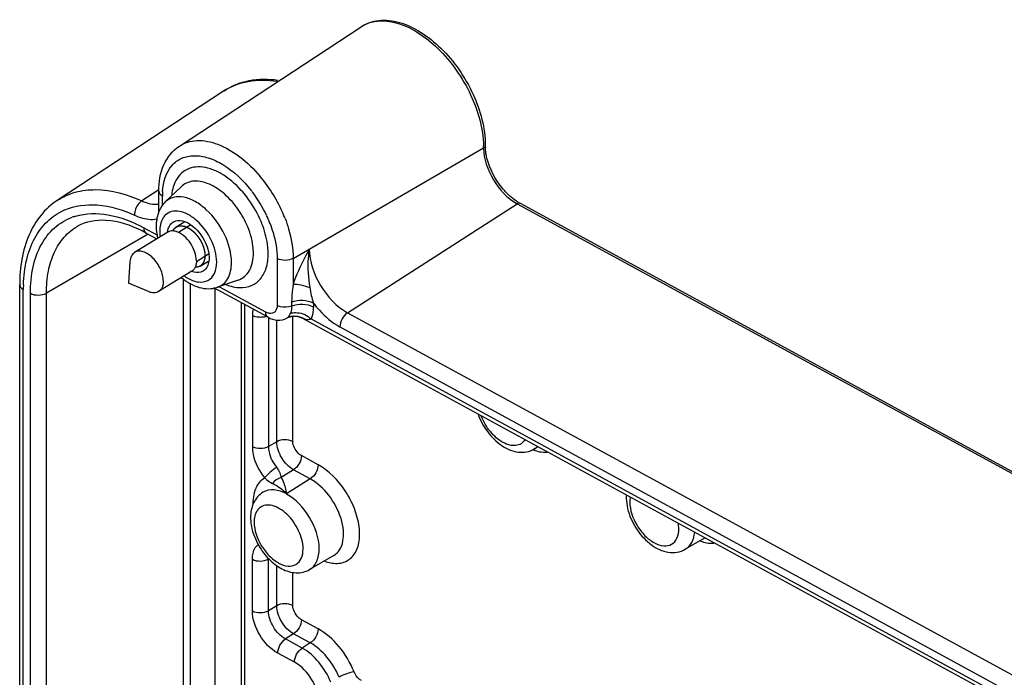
# Model space of a CAD drawing. Header units: inches. Extents: x 0 to 34, y 0 to 22.
# Tile 47 of 124: x 17.7 to 19.4, y 8.3 to 9.4. Entities that reach past the tile are written whole.
import ezdxf

# ---------------------------------------------------------------- set-up
doc = ezdxf.new("R2010")
doc.units = ezdxf.units.IN
doc.header["$LTSCALE"] = 1.87
doc.header["$MEASUREMENT"] = 0
doc.linetypes.add('HIDDEN', pattern=[0.2, 0.1, -0.1])
doc.layers.get('0').update_dxf_attribs({"linetype": 'CONTINUOUS'})
doc.layers.add('02___PRT_ALL_AXES', color=7, linetype='CONTINUOUS')
doc.layers.add('DEFAULT_2', color=8, linetype='HIDDEN')

msp = doc.modelspace()

# ---------------------------------------------------------------- linework, layer by layer
at = {"color": 7, "linetype": 'CONTINUOUS'}
for p, q in [((18.0142, 9.1959), (18.3255, 9.4005)), ((18.0896, 9.2899), (17.8048, 9.1028)), ((18.2092, 9.0033), (18.5357, 9.1928)), ((17.9791, 9.1209), (17.9495, 9.1018)), ((17.9788, 9.082), (17.9788, 9.1185)), ((18.017, 9.1261), (17.99, 9.1001)), ((17.985, 9.0936), (17.985, 9.1103)), ((18.3025, 8.9101), (18.5932, 9.097)), ((18.5932, 9.097), (21.5151, 7.5041)), ((18.5981, 9.0977), (21.5179, 7.5059)), ((17.9529, 9.0558), (17.9764, 9.0429)), ((17.9604, 9.0449), (17.7861, 8.9437)), ((17.957, 9.0467), (17.9754, 9.0368)), ((18.1817, 9.003), (18.1817, 8.9227)), ((18.2092, 9.0033), (18.2092, 8.959)), ((18.0204, 8.9684), (18.0204, 5.6612)), ((18.1149, 8.9659), (18.0795, 8.9537)), ((17.7403, 5.5511), (17.7403, 8.9584)), ((17.7465, 5.5428), (17.7465, 8.9501)), ((18.0328, 8.961), (18.0328, 7.1313)), ((18.1662, 8.9023), (18.0733, 8.9529)), ((18.0757, 7.1574), (18.0757, 8.9516)), ((18.1621, 8.9113), (18.0824, 8.9547)), ((17.7586, 5.5362), (17.7586, 8.9435)), ((17.7861, 5.5364), (17.7861, 8.9437)), ((18.1198, 8.9276), (18.1198, 7.3232)), ((18.1259, 8.9242), (18.1259, 7.3261)), ((18.2065, 8.9284), (18.2065, 8.9216)), ((18.2438, 8.9268), (18.2438, 8.9201)), ((18.1392, 8.9053), (18.1392, 8.6803)), ((18.1668, 8.9023), (18.1668, 8.6806)), ((18.1811, 8.689), (18.1811, 8.898)), ((18.1993, 8.9015), (18.1987, 8.9011)), ((18.1987, 8.9011), (18.1987, 8.9011)), ((18.2016, 8.9025), (18.2019, 8.9026)), ((18.2019, 8.9026), (18.2079, 8.9041)), ((18.2079, 8.9041), (18.2173, 8.9037)), ((18.2087, 8.6893), (18.2087, 8.9041)), ((18.2173, 8.9037), (18.2242, 8.9011)), ((18.2242, 8.9011), (18.2242, 8.9011)), ((18.2242, 8.9011), (21.2469, 7.2532)), ((18.2292, 8.8988), (18.2242, 8.9011)), ((18.2398, 8.8994), (21.2469, 7.26)), ((18.3025, 8.9101), (21.2507, 7.3029)), ((18.2893, 8.886), (21.2466, 7.2738)), ((18.1811, 8.689), (18.1668, 8.6806)), ((18.6292, 8.6803), (18.6226, 8.6765)), ((18.2518, 8.6494), (18.2232, 8.6651)), ((18.2099, 8.6409), (18.1887, 8.6274)), ((18.2386, 8.6253), (18.2099, 8.6409)), ((18.2386, 8.6253), (18.198, 8.5996)), ((18.9155, 8.5242), (18.8815, 8.5045)), ((18.279, 8.494), (18.2374, 8.4699)), ((18.1392, 8.399), (18.1392, 8.4874)), ((18.1668, 8.3993), (18.1668, 8.4877)), ((18.1811, 8.4078), (18.1811, 8.4767)), ((18.2087, 8.4081), (18.2087, 8.4656)), ((18.1811, 8.4078), (18.1668, 8.3993)), ((18.2518, 8.3682), (18.2232, 8.3838)), ((18.2099, 8.3596), (18.196, 8.3508)), ((18.2386, 8.344), (18.2099, 8.3596)), ((18.2246, 8.3351), (18.196, 8.3508)), ((18.2386, 8.344), (18.2246, 8.3351)), ((18.2113, 8.311), (18.1827, 8.3266))]:
    msp.add_line(p, q, dxfattribs=at)
msp.add_lwpolyline([(18.1987, 8.9011), (18.2001, 8.9018), (18.2016, 8.9025)], dxfattribs=at)
for centre, radius, start, end in [((18.3811, 9.1928), 0.1547, 0.0045, 1.2865), ((18.6124, 9.1968), 0.0738, 180.0216, 182.6072), ((17.9555, 8.9785), 0.2573, 22.7499, 39.9152), ((18.1019, 9.1103), 0.1169, 176.2286, 180.0291), ((17.9626, 8.9833), 0.2216, 36.845, 38.2179), ((17.9587, 8.9805), 0.2264, 25.2658, 36.8327), ((18.6351, 9.1655), 0.0773, 238.9467, 241.3833), ((17.8576, 8.9932), 0.1015, 113.3326, 114.1661), ((17.9852, 8.9966), 0.1582, 24.3687, 36.3118), ((17.8645, 8.9809), 0.0989, 106.5041, 110.1173), ((18.0127, 9.0508), 0.0174, 121.4021, 123.2656), ((17.9858, 8.996), 0.1825, 23.4868, 24.2853), ((17.9902, 8.9978), 0.1778, 20.0998, 23.4981), ((17.969, 8.9853), 0.215, 21.286, 25.2664), ((17.9686, 8.9842), 0.243, 21.8846, 22.7011), ((17.9714, 8.9853), 0.24, 21.1136, 21.8843), ((17.8476, 8.8461), 0.2285, 61.3937, 63.3287), ((18.0459, 8.9964), 0.0174, 301.4021, 303.2656), ((18.0642, 9.0322), 0.0724, 235.0425, 239.3941), ((17.9991, 8.9501), 0.2526, 178.2055, 180.0068), ((18.1269, 9.0406), 0.0885, 248.1752, 249.0299), ((18.1197, 9.0116), 0.0585, 263.0322, 268.1877), ((18.154, 8.9293), 0.027, 283.993, 289.6362), ((18.2121, 8.8757), 0.0287, 97.0597, 110.9248), ((18.2118, 8.875), 0.0295, 53.8961, 64.5902), ((18.6084, 8.7007), 0.0281, 300.2851, 314.8564), ((18.851, 8.5938), 0.0707, 176.7747, 180.0201), ((18.2509, 8.5689), 0.1162, 208.7181, 210.033), ((18.2019, 8.4877), 0.0351, 177.7937, 180.0092)]:
    msp.add_arc(centre, radius, start, end, dxfattribs=at)
for points, knots in [([(18.3255, 9.4005), (18.3345, 9.4064), (18.3568, 9.4139), (18.3932, 9.4093), (18.4297, 9.3919), (18.4769, 9.3535), (18.5215, 9.2888), (18.5386, 9.2268), (18.5386, 9.1968)], [0, 0, 0, 0, 0.095453, 0.199371, 0.317305, 0.449402, 0.734407, 1, 1, 1, 1]), ([(18.3255, 9.4005), (18.3338, 9.4059), (18.3547, 9.4128), (18.3892, 9.4081), (18.4249, 9.3911), (18.472, 9.3529), (18.517, 9.2883), (18.535, 9.2264), (18.5357, 9.1963)], [0, 0, 0, 0, 0.088725, 0.188821, 0.306052, 0.439387, 0.729494, 1, 1, 1, 1]), ([(18.1831, 9.3084), (18.1666, 9.3107), (18.1336, 9.3108), (18.1027, 9.2985), (18.0896, 9.2899)], [0, 0, 0, 0, 0.516806, 1, 1, 1, 1]), ([(18.0896, 9.2899), (18.1023, 9.2983), (18.1327, 9.3101), (18.165, 9.3096), (18.1814, 9.3071)], [0, 0, 0, 0, 0.478744, 1, 1, 1, 1]), ([(18.0142, 9.1959), (18.0229, 9.2017), (18.0459, 9.2082), (18.0829, 9.2), (18.1202, 9.1778), (18.1423, 9.1561), (18.1528, 9.1436)], [0, 0, 0, 0, 0.195998, 0.423243, 0.693809, 1, 1, 1, 1]), ([(17.9788, 9.1185), (17.9788, 9.1339), (17.9833, 9.1637), (18.0025, 9.1883), (18.0142, 9.1959)], [0, 0, 0, 0, 0.523964, 1, 1, 1, 1]), ([(18.5386, 9.1968), (18.5386, 9.1956), (18.5375, 9.194), (18.5362, 9.193), (18.5357, 9.1928)], [0, 0, 0, 0, 0.706364, 1, 1, 1, 1]), ([(18.5357, 9.1928), (18.5357, 9.1737), (18.5493, 9.1358), (18.5763, 9.1062), (18.5932, 9.097)], [0, 0, 0, 0, 0.498127, 1, 1, 1, 1]), ([(18.5415, 9.1751), (18.5411, 9.1767), (18.5397, 9.1827), (18.5389, 9.1889), (18.5387, 9.1935)], [0, 0, 0, 0, 0.261792, 1, 1, 1, 1]), ([(17.9853, 9.118), (17.9863, 9.1338), (17.9931, 9.1581), (18.0179, 9.1766), (18.0404, 9.1808), (18.065, 9.1764), (18.1004, 9.1594), (18.1233, 9.1373), (18.1367, 9.1204)], [0, 0, 0, 0, 0.22972, 0.330251, 0.434384, 0.551856, 0.686757, 1, 1, 1, 1]), ([(18.5801, 9.1107), (18.5755, 9.1149), (18.5583, 9.1333), (18.5461, 9.1567), (18.5415, 9.1751)], [0, 0, 0, 0, 0.246986, 1, 1, 1, 1]), ([(18.1203, 9.1198), (18.1102, 9.131), (18.0934, 9.1455), (18.0683, 9.1572), (18.0507, 9.1609), (18.0344, 9.1595), (18.0153, 9.1504), (18.0067, 9.136), (18.0037, 9.126)], [0, 0, 0, 0, 0.313283, 0.450181, 0.571964, 0.681102, 0.783739, 1, 1, 1, 1]), ([(18.1126, 9.0903), (18.1057, 9.0998), (18.0905, 9.1163), (18.0644, 9.1328), (18.0378, 9.1381), (18.0222, 9.1311), (18.017, 9.1261)], [0, 0, 0, 0, 0.311388, 0.584357, 0.807489, 1, 1, 1, 1]), ([(17.8048, 9.1028), (17.8141, 9.1089), (17.8356, 9.1185), (17.886, 9.1244), (17.9249, 9.1132), (17.9495, 9.1018)], [0, 0, 0, 0, 0.223837, 0.459665, 1, 1, 1, 1]), ([(17.9788, 9.1185), (17.9788, 9.1178), (17.9795, 9.1142), (17.9826, 9.1116), (17.985, 9.1103)], [0, 0, 0, 0, 0.219362, 1, 1, 1, 1]), ([(18.1522, 9.071), (18.1462, 9.0844), (18.136, 9.1013), (18.1236, 9.1163), (18.1203, 9.1198)], [0, 0, 0, 0, 0.752532, 1, 1, 1, 1]), ([(17.8048, 9.1028), (17.7943, 9.0959), (17.775, 9.0782), (17.7469, 9.0306), (17.7403, 8.9874), (17.7403, 8.9584)], [0, 0, 0, 0, 0.229922, 0.469309, 1, 1, 1, 1]), ([(17.9495, 9.1018), (17.9477, 9.1006), (17.9408, 9.0942), (17.937, 9.0843), (17.9374, 9.0772)], [0, 0, 0, 0, 0.238366, 1, 1, 1, 1]), ([(17.9495, 9.1018), (17.952, 9.1007), (17.9613, 9.097), (17.9717, 9.0954), (17.9789, 9.0965)], [0, 0, 0, 0, 0.275485, 1, 1, 1, 1]), ([(17.99, 9.1001), (17.9847, 9.095), (17.9764, 9.0816), (17.9743, 9.0662), (17.9743, 9.0585)], [0, 0, 0, 0, 0.487493, 1, 1, 1, 1]), ([(18.1034, 8.9961), (18.1034, 9.0126), (18.0935, 9.0465), (18.0686, 9.0814), (18.0424, 9.1011), (18.0229, 9.109), (18.0042, 9.1095), (17.9938, 9.1038), (17.99, 9.1001)], [0, 0, 0, 0, 0.273306, 0.566571, 0.699273, 0.814036, 0.911276, 1, 1, 1, 1]), ([(18.5952, 9.0993), (18.5939, 9.1001), (18.5886, 9.1035), (18.5837, 9.1074), (18.5801, 9.1107)], [0, 0, 0, 0, 0.238258, 1, 1, 1, 1]), ([(17.7466, 8.9581), (17.7471, 8.9726), (17.7504, 9.0004), (17.764, 9.038), (17.786, 9.0677), (17.8057, 9.0811), (17.8161, 9.0857)], [0, 0, 0, 0, 0.28646, 0.543079, 0.776623, 1, 1, 1, 1]), ([(17.8175, 9.0863), (17.8348, 9.0938), (17.8774, 9.099), (17.9173, 9.0864), (17.9374, 9.0772)], [0, 0, 0, 0, 0.459973, 1, 1, 1, 1]), ([(18.0781, 8.997), (18.0781, 9.0098), (18.0704, 9.0363), (18.0508, 9.0635), (18.0303, 9.0787), (18.0151, 9.0847), (18.0006, 9.0848), (17.9926, 9.0802), (17.9897, 9.0773)], [0, 0, 0, 0, 0.27388, 0.567463, 0.699968, 0.814311, 0.911167, 1, 1, 1, 1]), ([(18.5981, 9.0977), (18.597, 9.0983), (18.5951, 9.098), (18.5936, 9.0972), (18.5932, 9.097)], [0, 0, 0, 0, 0.702513, 1, 1, 1, 1]), ([(17.7586, 8.9435), (17.7586, 8.9587), (17.7613, 8.9877), (17.775, 9.0268), (17.7983, 9.0571), (17.8194, 9.0697), (17.8305, 9.0737)], [0, 0, 0, 0, 0.289247, 0.545825, 0.777467, 1, 1, 1, 1]), ([(17.8364, 9.0757), (17.854, 9.0809), (17.8958, 9.0814), (17.9338, 9.0662), (17.9529, 9.0558)], [0, 0, 0, 0, 0.45778, 1, 1, 1, 1]), ([(17.9502, 9.0503), (17.9309, 9.06), (17.8939, 9.0731), (17.8538, 9.0665), (17.8394, 9.0583)], [0, 0, 0, 0, 0.564354, 1, 1, 1, 1]), ([(17.9374, 9.0772), (17.9407, 9.0757), (17.9529, 9.0709), (17.9666, 9.0692), (17.9758, 9.0711)], [0, 0, 0, 0, 0.277851, 1, 1, 1, 1]), ([(17.9897, 9.0773), (17.9882, 9.0757), (17.9823, 9.0679), (17.9805, 9.0577), (17.9805, 9.0502)], [0, 0, 0, 0, 0.223859, 1, 1, 1, 1]), ([(17.9957, 9.0557), (17.9961, 9.0567), (17.9978, 9.0604), (18.0006, 9.0636), (18.0031, 9.0653)], [0, 0, 0, 0, 0.266653, 1, 1, 1, 1]), ([(18.0036, 9.0656), (18.0049, 9.0664), (18.0111, 9.0691), (18.0183, 9.0682), (18.0231, 9.0665)], [0, 0, 0, 0, 0.230931, 1, 1, 1, 1]), ([(18.0231, 9.0665), (18.0325, 9.0633), (18.0496, 9.0489), (18.0599, 9.0298), (18.0629, 9.019)], [0, 0, 0, 0, 0.47234, 1, 1, 1, 1]), ([(18.1953, 9.0718), (18.1975, 9.066), (18.205, 9.0439), (18.2092, 9.0204), (18.2092, 9.0033)], [0, 0, 0, 0, 0.265901, 1, 1, 1, 1]), ([(17.7861, 8.9437), (17.7861, 8.9564), (17.7881, 8.9805), (17.7982, 9.0136), (17.8151, 9.0405), (17.8309, 9.0535), (17.8394, 9.0583)], [0, 0, 0, 0, 0.287104, 0.545259, 0.779277, 1, 1, 1, 1]), ([(17.9529, 9.0558), (17.9529, 9.0548), (17.9531, 9.0514), (17.9549, 9.0479), (17.957, 9.0467)], [0, 0, 0, 0, 0.298801, 1, 1, 1, 1]), ([(17.9743, 9.0585), (17.9743, 9.0568), (17.9745, 9.0499), (17.9755, 9.043), (17.9767, 9.0379)], [0, 0, 0, 0, 0.242669, 1, 1, 1, 1]), ([(18.141, 9.0123), (18.141, 9.0162), (18.1398, 9.0333), (18.1347, 9.0499), (18.1293, 9.0619)], [0, 0, 0, 0, 0.231221, 1, 1, 1, 1]), ([(18.1663, 9.0114), (18.1663, 9.0152), (18.1654, 9.0314), (18.1614, 9.0473), (18.1571, 9.0589)], [0, 0, 0, 0, 0.233505, 1, 1, 1, 1]), ([(18.1693, 9.0634), (18.1713, 9.0582), (18.178, 9.0388), (18.1817, 9.0181), (18.1817, 9.003)], [0, 0, 0, 0, 0.265989, 1, 1, 1, 1]), ([(18.0629, 9.019), (18.0633, 9.0177), (18.0645, 9.0128), (18.0651, 9.0078), (18.0651, 9.0041)], [0, 0, 0, 0, 0.263117, 1, 1, 1, 1]), ([(18.2369, 9.0194), (18.2343, 9.0145), (18.2239, 8.9949), (18.2142, 8.9748), (18.2092, 8.959)], [0, 0, 0, 0, 0.252609, 1, 1, 1, 1]), ([(18.2369, 9.0194), (18.236, 9.0142), (18.2332, 8.9922), (18.2349, 8.9698), (18.2378, 8.9532)], [0, 0, 0, 0, 0.241211, 1, 1, 1, 1]), ([(18.2369, 9.0194), (18.2369, 8.9976), (18.2524, 8.9544), (18.2832, 8.9206), (18.3025, 8.9101)], [0, 0, 0, 0, 0.498117, 1, 1, 1, 1]), ([(18.0651, 9.0041), (18.0651, 9.0029), (18.0649, 8.9987), (18.0641, 8.9944), (18.0629, 8.9915)], [0, 0, 0, 0, 0.267338, 1, 1, 1, 1]), ([(18.1149, 8.9659), (18.1189, 8.9673), (18.1266, 8.9717), (18.1384, 8.9867), (18.141, 9.0021), (18.141, 9.0123)], [0, 0, 0, 0, 0.223893, 0.456202, 1, 1, 1, 1]), ([(18.1179, 8.9531), (18.1246, 8.9529), (18.1381, 8.955), (18.1548, 8.9678), (18.1645, 8.9878), (18.1663, 9.0032), (18.1663, 9.0114)], [0, 0, 0, 0, 0.236307, 0.462928, 0.711197, 1, 1, 1, 1]), ([(18.2092, 9.0033), (18.2051, 9.0009), (18.1955, 8.999), (18.1858, 9.0008), (18.1817, 9.003)], [0, 0, 0, 0, 0.497995, 1, 1, 1, 1]), ([(18.0273, 8.9699), (18.0332, 8.9664), (18.045, 8.9614), (18.064, 8.9637), (18.0764, 8.978), (18.0781, 8.9904), (18.0781, 8.997)], [0, 0, 0, 0, 0.279641, 0.507794, 0.730661, 1, 1, 1, 1]), ([(18.055, 8.9816), (18.0537, 8.9808), (18.0475, 8.9781), (18.0403, 8.979), (18.0355, 8.9806)], [0, 0, 0, 0, 0.230931, 1, 1, 1, 1]), ([(18.0629, 8.9915), (18.0625, 8.9905), (18.0608, 8.9868), (18.058, 8.9836), (18.0554, 8.9819)], [0, 0, 0, 0, 0.266653, 1, 1, 1, 1]), ([(18.0795, 8.9537), (18.0832, 8.955), (18.0902, 8.959), (18.101, 8.9728), (18.1034, 8.9868), (18.1034, 8.9961)], [0, 0, 0, 0, 0.223893, 0.456202, 1, 1, 1, 1]), ([(18.018, 8.9703), (18.0268, 8.963), (18.046, 8.9511), (18.0696, 8.9503), (18.0795, 8.9537)], [0, 0, 0, 0, 0.52385, 1, 1, 1, 1]), ([(17.7403, 8.9584), (17.7403, 8.9576), (17.741, 8.954), (17.7441, 8.9514), (17.7465, 8.9501)], [0, 0, 0, 0, 0.219362, 1, 1, 1, 1]), ([(18.0952, 8.958), (18.0967, 8.9575), (18.1023, 8.9555), (18.1082, 8.9541), (18.1126, 8.9536)], [0, 0, 0, 0, 0.261405, 1, 1, 1, 1]), ([(18.2092, 8.959), (18.2088, 8.9564), (18.2074, 8.9463), (18.2065, 8.936), (18.2065, 8.9284)], [0, 0, 0, 0, 0.257903, 1, 1, 1, 1]), ([(18.2092, 8.959), (18.2136, 8.9593), (18.2234, 8.9579), (18.2327, 8.9551), (18.2378, 8.9532)], [0, 0, 0, 0, 0.450074, 1, 1, 1, 1]), ([(17.7586, 8.9435), (17.7628, 8.9412), (17.7724, 8.9395), (17.782, 8.9414), (17.7861, 8.9437)], [0, 0, 0, 0, 0.502005, 1, 1, 1, 1]), ([(18.2065, 8.9284), (18.2125, 8.9308), (18.2254, 8.9326), (18.2383, 8.9298), (18.2438, 8.9268)], [0, 0, 0, 0, 0.508204, 1, 1, 1, 1]), ([(18.1817, 8.9227), (18.1817, 8.9189), (18.1803, 8.9127), (18.1738, 8.9088), (18.1702, 8.9088), (18.1685, 8.909)], [0, 0, 0, 0, 0.525504, 0.75311, 1, 1, 1, 1]), ([(18.2065, 8.9216), (18.2006, 8.9192), (18.1914, 8.9188), (18.1834, 8.9217), (18.1817, 8.9227)], [0, 0, 0, 0, 0.76309, 1, 1, 1, 1]), ([(18.2065, 8.9216), (18.2065, 8.9205), (18.2064, 8.9161), (18.2054, 8.9118), (18.2041, 8.9089)], [0, 0, 0, 0, 0.270084, 1, 1, 1, 1]), ([(18.2065, 8.9216), (18.2125, 8.9241), (18.2254, 8.9258), (18.2383, 8.9231), (18.2438, 8.9201)], [0, 0, 0, 0, 0.508201, 1, 1, 1, 1]), ([(18.2438, 8.9201), (18.2438, 8.9182), (18.2435, 8.9111), (18.2419, 8.9041), (18.2398, 8.8994)], [0, 0, 0, 0, 0.270085, 1, 1, 1, 1]), ([(18.2438, 8.9268), (18.2471, 8.9225), (18.2601, 8.9067), (18.2761, 8.8932), (18.2893, 8.886)], [0, 0, 0, 0, 0.266034, 1, 1, 1, 1]), ([(18.1531, 8.9022), (18.1519, 8.9022), (18.1471, 8.9024), (18.1423, 8.9036), (18.1392, 8.9053)], [0, 0, 0, 0, 0.26569, 1, 1, 1, 1]), ([(18.1662, 8.9023), (18.1655, 8.9027), (18.1628, 8.9049), (18.1621, 8.9087), (18.1621, 8.9113)], [0, 0, 0, 0, 0.217858, 1, 1, 1, 1]), ([(18.1662, 8.9023), (18.1711, 8.8996), (18.1821, 8.896), (18.1938, 8.8984), (18.1987, 8.9011)], [0, 0, 0, 0, 0.502751, 1, 1, 1, 1]), ([(18.2041, 8.9089), (18.2037, 8.908), (18.2025, 8.9054), (18.2009, 8.9027), (18.1993, 8.9015)], [0, 0, 0, 0, 0.310622, 1, 1, 1, 1]), ([(18.2041, 8.9089), (18.205, 8.9092), (18.209, 8.9103), (18.2131, 8.9105), (18.2162, 8.9102)], [0, 0, 0, 0, 0.238113, 1, 1, 1, 1]), ([(18.2398, 8.8994), (18.239, 8.8989), (18.2356, 8.8974), (18.2317, 8.8979), (18.2292, 8.8988)], [0, 0, 0, 0, 0.27079, 1, 1, 1, 1]), ([(18.3025, 8.9101), (18.2985, 8.9076), (18.2924, 8.9), (18.2893, 8.8907), (18.2893, 8.886)], [0, 0, 0, 0, 0.499893, 1, 1, 1, 1]), ([(18.5262, 8.736), (18.5301, 8.7252), (18.5412, 8.705), (18.5647, 8.6816), (18.5935, 8.6684), (18.6145, 8.6717), (18.6226, 8.6765)], [0, 0, 0, 0, 0.273228, 0.537397, 0.776256, 1, 1, 1, 1]), ([(18.6065, 8.6923), (18.6048, 8.6897), (18.6003, 8.6849), (18.5906, 8.6817), (18.5797, 8.6827), (18.5638, 8.6894), (18.5456, 8.7059), (18.5354, 8.7234), (18.5317, 8.7331)], [0, 0, 0, 0, 0.093596, 0.186831, 0.290533, 0.410377, 0.693356, 1, 1, 1, 1]), ([(18.1668, 8.6806), (18.1628, 8.6782), (18.1531, 8.6763), (18.1434, 8.678), (18.1392, 8.6803)], [0, 0, 0, 0, 0.497421, 1, 1, 1, 1]), ([(18.1392, 8.6803), (18.1392, 8.6759), (18.1416, 8.6566), (18.1508, 8.6386), (18.1602, 8.6271)], [0, 0, 0, 0, 0.229104, 1, 1, 1, 1]), ([(18.1668, 8.6806), (18.1668, 8.6777), (18.1684, 8.6648), (18.1746, 8.6526), (18.1809, 8.6449)], [0, 0, 0, 0, 0.229114, 1, 1, 1, 1]), ([(18.2087, 8.6893), (18.2045, 8.6916), (18.1948, 8.6934), (18.1851, 8.6914), (18.1811, 8.689)], [0, 0, 0, 0, 0.502579, 1, 1, 1, 1]), ([(18.2099, 8.6409), (18.2014, 8.6455), (18.1879, 8.6604), (18.1811, 8.6794), (18.1811, 8.689)], [0, 0, 0, 0, 0.501874, 1, 1, 1, 1]), ([(18.2232, 8.6651), (18.2212, 8.6662), (18.2136, 8.6722), (18.2087, 8.682), (18.2087, 8.6893)], [0, 0, 0, 0, 0.242642, 1, 1, 1, 1]), ([(18.2232, 8.6651), (18.2232, 8.6603), (18.2201, 8.651), (18.2139, 8.6434), (18.2099, 8.6409)], [0, 0, 0, 0, 0.500689, 1, 1, 1, 1]), ([(18.1809, 8.6449), (18.1768, 8.6424), (18.1696, 8.6368), (18.1628, 8.6305), (18.1602, 8.6271)], [0, 0, 0, 0, 0.528919, 1, 1, 1, 1]), ([(18.1809, 8.6449), (18.1832, 8.6421), (18.1865, 8.6364), (18.188, 8.6302), (18.1887, 8.6274)], [0, 0, 0, 0, 0.565436, 1, 1, 1, 1]), ([(18.2518, 8.6494), (18.2518, 8.6447), (18.2488, 8.6354), (18.2425, 8.6278), (18.2386, 8.6253)], [0, 0, 0, 0, 0.500689, 1, 1, 1, 1]), ([(18.2736, 8.4812), (18.2809, 8.4799), (18.296, 8.48), (18.3149, 8.4937), (18.3237, 8.5169), (18.3234, 8.545), (18.3149, 8.5756), (18.2946, 8.6143), (18.2707, 8.6392), (18.2518, 8.6494)], [0, 0, 0, 0, 0.098891, 0.190309, 0.293258, 0.417463, 0.560722, 0.713827, 1, 1, 1, 1]), ([(18.143, 8.6017), (18.1437, 8.6045), (18.147, 8.6143), (18.1539, 8.6231), (18.1602, 8.6271)], [0, 0, 0, 0, 0.273399, 1, 1, 1, 1]), ([(18.1602, 8.6271), (18.1615, 8.6259), (18.1655, 8.6222), (18.1702, 8.6191), (18.1736, 8.6175)], [0, 0, 0, 0, 0.318645, 1, 1, 1, 1]), ([(18.1887, 8.6274), (18.19, 8.6253), (18.1943, 8.6164), (18.1965, 8.6067), (18.198, 8.5996)], [0, 0, 0, 0, 0.258159, 1, 1, 1, 1]), ([(18.1736, 8.6175), (18.1757, 8.6165), (18.1849, 8.6118), (18.1928, 8.6049), (18.1984, 8.5992)], [0, 0, 0, 0, 0.226714, 1, 1, 1, 1]), ([(18.279, 8.4941), (18.2829, 8.4964), (18.2902, 8.5037), (18.2955, 8.5191), (18.296, 8.5376), (18.2901, 8.5653), (18.2728, 8.5978), (18.2509, 8.6185), (18.2386, 8.6253)], [0, 0, 0, 0, 0.088765, 0.189003, 0.306309, 0.439604, 0.729471, 1, 1, 1, 1]), ([(18.1574, 8.6023), (18.1505, 8.5981), (18.139, 8.5846), (18.1362, 8.5676), (18.1362, 8.5592)], [0, 0, 0, 0, 0.489343, 1, 1, 1, 1]), ([(18.1407, 8.5817), (18.1407, 8.5835), (18.1408, 8.5902), (18.1417, 8.5969), (18.143, 8.6017)], [0, 0, 0, 0, 0.263635, 1, 1, 1, 1]), ([(18.1984, 8.5992), (18.1915, 8.603), (18.1779, 8.6083), (18.1629, 8.6056), (18.1574, 8.6023)], [0, 0, 0, 0, 0.550042, 1, 1, 1, 1]), ([(18.2538, 8.5055), (18.2538, 8.5242), (18.2405, 8.5613), (18.2141, 8.5903), (18.1976, 8.5993)], [0, 0, 0, 0, 0.498127, 1, 1, 1, 1]), ([(18.7803, 8.5938), (18.7803, 8.5918), (18.7806, 8.5838), (18.7821, 8.5759), (18.7838, 8.5701)], [0, 0, 0, 0, 0.241509, 1, 1, 1, 1]), ([(18.1521, 8.5758), (18.1505, 8.5745), (18.1442, 8.5677), (18.1423, 8.558), (18.1423, 8.5509)], [0, 0, 0, 0, 0.223234, 1, 1, 1, 1]), ([(18.2262, 8.5052), (18.2262, 8.5159), (18.2199, 8.538), (18.2039, 8.561), (18.1869, 8.5743), (18.1742, 8.58), (18.1619, 8.581), (18.1548, 8.578), (18.1521, 8.5758)], [0, 0, 0, 0, 0.271049, 0.563011, 0.696376, 0.812668, 0.911432, 1, 1, 1, 1]), ([(18.7864, 8.5855), (18.7864, 8.5716), (18.7941, 8.5502), (18.8112, 8.5278), (18.8269, 8.5153), (18.8432, 8.5091), (18.8588, 8.5116), (18.8689, 8.5239), (18.8703, 8.5342), (18.8703, 8.5398)], [0, 0, 0, 0, 0.287662, 0.440765, 0.579937, 0.695862, 0.791361, 0.885922, 1, 1, 1, 1]), ([(18.1362, 8.5592), (18.1362, 8.5572), (18.1365, 8.5492), (18.138, 8.5412), (18.1397, 8.5353)], [0, 0, 0, 0, 0.241446, 1, 1, 1, 1]), ([(18.7838, 8.5701), (18.787, 8.5586), (18.7976, 8.5369), (18.8211, 8.5115), (18.8508, 8.4965), (18.873, 8.4995), (18.8815, 8.5045)], [0, 0, 0, 0, 0.270878, 0.536695, 0.776716, 1, 1, 1, 1]), ([(18.1423, 8.5509), (18.1423, 8.537), (18.15, 8.5156), (18.1671, 8.4932), (18.1828, 8.4807), (18.1991, 8.4745), (18.2148, 8.477), (18.2248, 8.4893), (18.2262, 8.4996), (18.2262, 8.5052)], [0, 0, 0, 0, 0.287662, 0.440765, 0.579937, 0.695862, 0.791361, 0.885922, 1, 1, 1, 1]), ([(18.8815, 8.5045), (18.8861, 8.5071), (18.8943, 8.5162), (18.897, 8.5277), (18.8976, 8.5339)], [0, 0, 0, 0, 0.461434, 1, 1, 1, 1]), ([(18.1392, 8.4874), (18.1392, 8.4901), (18.1398, 8.4993), (18.144, 8.5088), (18.1491, 8.513)], [0, 0, 0, 0, 0.287217, 1, 1, 1, 1]), ([(18.1503, 8.5107), (18.1552, 8.5023), (18.1666, 8.487), (18.1884, 8.4701), (18.2135, 8.4621), (18.2305, 8.4658), (18.2374, 8.4699)], [0, 0, 0, 0, 0.276002, 0.534951, 0.772608, 1, 1, 1, 1]), ([(18.2463, 8.478), (18.2475, 8.4798), (18.2523, 8.4882), (18.2538, 8.4981), (18.2538, 8.5055)], [0, 0, 0, 0, 0.226228, 1, 1, 1, 1]), ([(18.1392, 8.4874), (18.1434, 8.4852), (18.1531, 8.4834), (18.1628, 8.4854), (18.1668, 8.4877)], [0, 0, 0, 0, 0.502579, 1, 1, 1, 1]), ([(18.2087, 8.4081), (18.2045, 8.4104), (18.1948, 8.4121), (18.1851, 8.4101), (18.1811, 8.4078)], [0, 0, 0, 0, 0.502579, 1, 1, 1, 1]), ([(18.2099, 8.3596), (18.2014, 8.3642), (18.1879, 8.3791), (18.1811, 8.3982), (18.1811, 8.4078)], [0, 0, 0, 0, 0.501874, 1, 1, 1, 1]), ([(18.2232, 8.3838), (18.2212, 8.3849), (18.2136, 8.391), (18.2087, 8.4008), (18.2087, 8.4081)], [0, 0, 0, 0, 0.242642, 1, 1, 1, 1]), ([(18.1392, 8.399), (18.1434, 8.3968), (18.1531, 8.395), (18.1628, 8.397), (18.1668, 8.3993)], [0, 0, 0, 0, 0.502579, 1, 1, 1, 1]), ([(18.1827, 8.3266), (18.1699, 8.3335), (18.1495, 8.356), (18.1392, 8.3846), (18.1392, 8.399)], [0, 0, 0, 0, 0.501874, 1, 1, 1, 1]), ([(18.196, 8.3508), (18.1874, 8.3554), (18.1737, 8.3705), (18.1668, 8.3897), (18.1668, 8.3993)], [0, 0, 0, 0, 0.501874, 1, 1, 1, 1]), ([(18.2232, 8.3838), (18.2232, 8.3791), (18.2201, 8.3697), (18.2139, 8.3621), (18.2099, 8.3596)], [0, 0, 0, 0, 0.500689, 1, 1, 1, 1]), ([(18.2518, 8.3682), (18.2518, 8.3635), (18.2488, 8.3541), (18.2425, 8.3465), (18.2386, 8.344)], [0, 0, 0, 0, 0.500689, 1, 1, 1, 1]), ([(18.3136, 8.2945), (18.3073, 8.3102), (18.2903, 8.3385), (18.2655, 8.3607), (18.2518, 8.3682)], [0, 0, 0, 0, 0.520824, 1, 1, 1, 1]), ([(18.1827, 8.3266), (18.1827, 8.3313), (18.1858, 8.3406), (18.192, 8.3482), (18.196, 8.3508)], [0, 0, 0, 0, 0.500689, 1, 1, 1, 1]), ([(18.2879, 8.2851), (18.2829, 8.2976), (18.2693, 8.3202), (18.2495, 8.338), (18.2386, 8.344)], [0, 0, 0, 0, 0.520824, 1, 1, 1, 1]), ([(18.2113, 8.311), (18.2113, 8.3157), (18.2144, 8.325), (18.2206, 8.3326), (18.2246, 8.3351)], [0, 0, 0, 0, 0.500689, 1, 1, 1, 1]), ([(18.2737, 8.2765), (18.2687, 8.289), (18.2552, 8.3115), (18.2355, 8.3292), (18.2246, 8.3351)], [0, 0, 0, 0, 0.520824, 1, 1, 1, 1]), ([(18.2481, 8.2671), (18.2462, 8.2718), (18.2376, 8.289), (18.2238, 8.3042), (18.2113, 8.311)], [0, 0, 0, 0, 0.261716, 1, 1, 1, 1]), ([(18.3136, 8.2945), (18.3093, 8.294), (18.3005, 8.2913), (18.2921, 8.2876), (18.2879, 8.2851)], [0, 0, 0, 0, 0.472839, 1, 1, 1, 1]), ([(18.3262, 8.2794), (18.3249, 8.2802), (18.3195, 8.284), (18.3155, 8.2897), (18.3136, 8.2945)], [0, 0, 0, 0, 0.230913, 1, 1, 1, 1])]:
    msp.add_open_spline(points, degree=3, knots=knots, dxfattribs=at)
for points in [[(18.0037, 9.126), (18.0023, 9.1214), (18.0014, 9.1167), (18.0009, 9.1119)], [(17.9805, 9.0502), (17.9805, 9.0471), (17.9807, 9.0439), (17.9811, 9.0408)], [(17.9939, 9.0486), (17.9942, 9.051), (17.9948, 9.0534), (17.9957, 9.0557)], [(18.2378, 8.9532), (18.2393, 8.9443), (18.2409, 8.9354), (18.2438, 8.9268)], [(18.1405, 8.9164), (18.1396, 8.9128), (18.1392, 8.909), (18.1392, 8.9053)], [(18.1606, 8.9031), (18.1581, 8.9025), (18.1556, 8.9022), (18.1531, 8.9022)], [(18.1685, 8.909), (18.1662, 8.9094), (18.1641, 8.9102), (18.1621, 8.9113)], [(18.2086, 8.9042), (18.2139, 8.9049), (18.2196, 8.9039), (18.2245, 8.9016)], [(18.2162, 8.9102), (18.2206, 8.9099), (18.225, 8.9087), (18.229, 8.9068)], [(18.229, 8.9068), (18.233, 8.905), (18.2367, 8.9025), (18.2398, 8.8994)], [(18.6209, 8.6748), (18.6244, 8.6735), (18.6281, 8.6725), (18.6318, 8.6718)], [(18.6318, 8.6718), (18.6359, 8.6711), (18.6403, 8.6708), (18.6445, 8.6712)], [(18.1887, 8.6274), (18.1828, 8.6262), (18.177, 8.6225), (18.1736, 8.6175)], [(18.7872, 8.5943), (18.7867, 8.5914), (18.7864, 8.5884), (18.7864, 8.5855)], [(18.8703, 8.5398), (18.8703, 8.543), (18.87, 8.5463), (18.8695, 8.5494)], [(18.1397, 8.5353), (18.142, 8.5276), (18.1451, 8.5201), (18.149, 8.513)], [(18.9077, 8.5186), (18.911, 8.5174), (18.9145, 8.5164), (18.918, 8.5158)], [(18.918, 8.5158), (18.9222, 8.515), (18.9265, 8.5147), (18.9307, 8.5151)], [(18.2374, 8.4699), (18.2409, 8.4719), (18.2439, 8.4748), (18.2463, 8.478)], [(18.2636, 8.484), (18.2668, 8.4828), (18.2702, 8.4819), (18.2736, 8.4812)]]:
    msp.add_open_spline(points, degree=3, dxfattribs=at)
at = {"layer": '02___PRT_ALL_AXES', "color": 7, "linetype": 'CONTINUOUS'}
for p, q in [((18.0336, 9.0608), (18.0124, 9.0479)), ((17.9942, 9.0483), (17.9374, 9.0136)), ((17.9294, 8.9979), (17.9269, 8.9609)), ((18.0642, 9.0103), (18.0432, 8.9975)), ((18.0352, 8.9811), (17.9785, 8.9464)), ((17.9609, 8.9464), (17.9269, 8.9609))]:
    msp.add_line(p, q, dxfattribs=at)
for points, knots in [([(17.9981, 9.0499), (17.9977, 9.0498), (17.9964, 9.0494), (17.9951, 9.0488), (17.9942, 9.0483)], [0, 0, 0, 0, 0.253505, 1, 1, 1, 1]), ([(18.0049, 9.0502), (18.0043, 9.0503), (18.002, 9.0505), (17.9997, 9.0503), (17.9981, 9.0499)], [0, 0, 0, 0, 0.262775, 1, 1, 1, 1]), ([(18.0097, 9.049), (18.0093, 9.0492), (18.0077, 9.0497), (18.0061, 9.05), (18.0049, 9.0502)], [0, 0, 0, 0, 0.259119, 1, 1, 1, 1]), ([(18.0433, 8.9991), (18.0433, 9.0042), (18.0411, 9.0149), (18.0337, 9.0295), (18.0232, 9.0417), (18.0143, 9.0475), (18.0097, 9.049)], [0, 0, 0, 0, 0.241862, 0.509702, 0.772121, 1, 1, 1, 1]), ([(17.9866, 8.9644), (17.9866, 8.9677), (17.9856, 8.9749), (17.9819, 8.9853), (17.9763, 8.9952), (17.9691, 9.0039), (17.9611, 9.0107), (17.9526, 9.0149), (17.9444, 9.0162), (17.9394, 9.0148), (17.9374, 9.0136)], [0, 0, 0, 0, 0.127902, 0.268589, 0.414982, 0.5589, 0.692626, 0.810556, 0.911268, 1, 1, 1, 1]), ([(17.9374, 9.0136), (17.9362, 9.0128), (17.9341, 9.011), (17.9316, 9.0073), (17.93, 9.0029), (17.9295, 8.9996), (17.9294, 8.9979)], [0, 0, 0, 0, 0.224569, 0.460854, 0.717688, 1, 1, 1, 1]), ([(18.0433, 8.9991), (18.0433, 8.9971), (18.043, 8.9934), (18.0415, 8.9882), (18.0389, 8.984), (18.0365, 8.9819), (18.0352, 8.9811)], [0, 0, 0, 0, 0.286586, 0.544879, 0.779393, 1, 1, 1, 1]), ([(17.9866, 8.9644), (17.9866, 8.9624), (17.9863, 8.9586), (17.9847, 8.9535), (17.9822, 8.9493), (17.9798, 8.9472), (17.9785, 8.9464)], [0, 0, 0, 0, 0.286586, 0.544879, 0.779393, 1, 1, 1, 1]), ([(17.9785, 8.9464), (17.9773, 8.9457), (17.9747, 8.9446), (17.9703, 8.944), (17.9656, 8.9446), (17.9625, 8.9457), (17.9609, 8.9464)], [0, 0, 0, 0, 0.224583, 0.460877, 0.717749, 1, 1, 1, 1])]:
    msp.add_open_spline(points, degree=3, knots=knots, dxfattribs=at)
at = {"layer": 'DEFAULT_2', "color": 8, "linetype": 'HIDDEN'}
for p, q in [((18.0088, 9.0572), (18.0236, 9.0663)), ((18.0498, 8.99), (18.0642, 8.9988))]:
    msp.add_line(p, q, dxfattribs=at)
for points, knots in [([(18.0028, 9.0503), (18.003, 9.0506), (18.0034, 9.0512), (18.0039, 9.0519), (18.0043, 9.0525), (18.0045, 9.053), (18.0048, 9.0533), (18.005, 9.0536), (18.0051, 9.0538), (18.0052, 9.054), (18.0053, 9.0541), (18.0053, 9.0542), (18.0054, 9.0543), (18.0054, 9.0543), (18.0054, 9.0544), (18.0055, 9.0544), (18.0055, 9.0544), (18.0056, 9.0545), (18.0057, 9.0546), (18.0058, 9.0547), (18.006, 9.0548), (18.0062, 9.055), (18.0065, 9.0553), (18.0069, 9.0556), (18.0073, 9.0559), (18.0077, 9.0563), (18.008, 9.0565), (18.0083, 9.0567), (18.0085, 9.0569), (18.0086, 9.057), (18.0088, 9.0571), (18.0088, 9.0572), (18.0089, 9.0573), (18.0089, 9.0573), (18.009, 9.0573), (18.009, 9.0573), (18.009, 9.0573), (18.009, 9.0573), (18.0091, 9.0574), (18.0092, 9.0574), (18.0093, 9.0575), (18.0095, 9.0575), (18.0099, 9.0577), (18.0102, 9.0578), (18.0109, 9.058), (18.0115, 9.0583), (18.0121, 9.0585), (18.0124, 9.0586), (18.0126, 9.0587), (18.0128, 9.0588), (18.013, 9.0588), (18.0131, 9.0589), (18.0132, 9.0589), (18.0132, 9.059), (18.0133, 9.059), (18.0133, 9.059), (18.0134, 9.059), (18.0135, 9.059), (18.0136, 9.059), (18.0137, 9.059), (18.0139, 9.059), (18.0142, 9.059), (18.0147, 9.059), (18.0152, 9.0591), (18.0158, 9.0591), (18.0163, 9.0591), (18.0169, 9.0592), (18.0173, 9.0592), (18.0176, 9.0592), (18.0178, 9.0592), (18.018, 9.0592), (18.0181, 9.0593), (18.0182, 9.0593), (18.0182, 9.0593), (18.0183, 9.0593), (18.0183, 9.0593), (18.0184, 9.0592), (18.0186, 9.0592), (18.0188, 9.0592), (18.0191, 9.0591), (18.0194, 9.059), (18.0198, 9.059), (18.0205, 9.0588), (18.0213, 9.0587), (18.022, 9.0585), (18.0225, 9.0584), (18.0229, 9.0583), (18.0232, 9.0583), (18.0233, 9.0582), (18.0235, 9.0582), (18.0236, 9.0582), (18.0236, 9.0582), (18.0236, 9.0582), (18.0237, 9.0582), (18.0237, 9.0581), (18.0238, 9.0581), (18.0239, 9.058), (18.0241, 9.058), (18.0244, 9.0579), (18.0247, 9.0577), (18.0251, 9.0575), (18.0256, 9.0573), (18.0262, 9.0571), (18.0268, 9.0568), (18.0274, 9.0565), (18.028, 9.0563), (18.0286, 9.0561), (18.0289, 9.0559), (18.029, 9.0559), (18.0291, 9.0558), (18.0292, 9.0558), (18.0292, 9.0558), (18.0293, 9.0557), (18.0294, 9.0556), (18.0296, 9.0555), (18.0299, 9.0553), (18.0302, 9.0551), (18.0306, 9.0549), (18.0313, 9.0544), (18.0322, 9.0539), (18.033, 9.0533), (18.0335, 9.053), (18.0339, 9.0527), (18.0342, 9.0525), (18.0344, 9.0524), (18.0345, 9.0523), (18.0347, 9.0522), (18.0347, 9.0522), (18.0348, 9.0521), (18.0348, 9.0521), (18.0349, 9.0521), (18.0349, 9.052), (18.035, 9.0519), (18.0351, 9.0518), (18.0353, 9.0517), (18.0355, 9.0515), (18.0357, 9.0513), (18.0361, 9.051), (18.0366, 9.0505), (18.0374, 9.0499), (18.0382, 9.0492), (18.0388, 9.0486), (18.0392, 9.0482), (18.0395, 9.048), (18.0398, 9.0477), (18.04, 9.0476), (18.0401, 9.0475), (18.0402, 9.0474), (18.0402, 9.0473), (18.0403, 9.0472), (18.0404, 9.0471), (18.0407, 9.0468), (18.0409, 9.0465), (18.0413, 9.0461), (18.0417, 9.0456), (18.0423, 9.045), (18.0428, 9.0444), (18.0433, 9.0438), (18.0438, 9.0433), (18.0442, 9.0428), (18.0444, 9.0425), (18.0447, 9.0423), (18.0448, 9.0421), (18.0449, 9.0419), (18.045, 9.0418), (18.0451, 9.0417), (18.0452, 9.0416), (18.0453, 9.0414), (18.0455, 9.0412), (18.0457, 9.0409), (18.046, 9.0404), (18.0464, 9.0399), (18.047, 9.0389), (18.0477, 9.038), (18.0483, 9.0371), (18.0487, 9.0365), (18.049, 9.0361), (18.0492, 9.0358), (18.0493, 9.0356), (18.0494, 9.0355), (18.0495, 9.0354), (18.0495, 9.0353), (18.0495, 9.0353), (18.0496, 9.0351), (18.0497, 9.0349), (18.0499, 9.0346), (18.0501, 9.0341), (18.0505, 9.0335), (18.0509, 9.0327), (18.0513, 9.032), (18.0517, 9.0312), (18.0521, 9.0305), (18.0524, 9.0298), (18.0526, 9.0293), (18.0528, 9.029), (18.0529, 9.0288), (18.053, 9.0287), (18.053, 9.0286), (18.0531, 9.0285), (18.0531, 9.0285), (18.0531, 9.0284), (18.0532, 9.0281), (18.0533, 9.0278), (18.0535, 9.0274), (18.0536, 9.027), (18.0538, 9.0265), (18.0542, 9.0257), (18.0545, 9.0246), (18.0549, 9.0236), (18.0552, 9.023), (18.0554, 9.0225), (18.0555, 9.0222), (18.0556, 9.0219), (18.0557, 9.0217), (18.0557, 9.0216), (18.0557, 9.0214), (18.0558, 9.0213), (18.0558, 9.0211), (18.0559, 9.0209), (18.0559, 9.0206), (18.056, 9.0202), (18.0562, 9.0197), (18.0563, 9.0191), (18.0565, 9.0183), (18.0567, 9.0176), (18.0568, 9.0168), (18.057, 9.0162), (18.0571, 9.0157), (18.0572, 9.0153), (18.0573, 9.015), (18.0573, 9.0148), (18.0573, 9.0147), (18.0574, 9.0147), (18.0574, 9.0146), (18.0574, 9.0145), (18.0574, 9.0144), (18.0574, 9.0141), (18.0574, 9.0138), (18.0575, 9.0135), (18.0575, 9.013), (18.0575, 9.0124), (18.0576, 9.0116), (18.0577, 9.0107), (18.0578, 9.0094), (18.0579, 9.0085), (18.0579, 9.008)], [0, 0, 0, 0, 0.015625, 0.03125, 0.039062, 0.046875, 0.054688, 0.058594, 0.0625, 0.064453, 0.066406, 0.068359, 0.070312, 0.070801, 0.071289, 0.072266, 0.073242, 0.074219, 0.076172, 0.078125, 0.082031, 0.085938, 0.09375, 0.101562, 0.109375, 0.117188, 0.125, 0.128906, 0.132812, 0.136719, 0.138672, 0.140625, 0.141602, 0.14209, 0.142578, 0.142822, 0.143066, 0.143555, 0.144531, 0.146484, 0.148438, 0.152344, 0.15625, 0.164062, 0.171875, 0.1875, 0.195312, 0.199219, 0.203125, 0.207031, 0.208984, 0.210938, 0.212891, 0.213867, 0.214355, 0.214844, 0.21582, 0.216797, 0.21875, 0.220703, 0.222656, 0.226562, 0.234375, 0.242188, 0.25, 0.257812, 0.265625, 0.273438, 0.277344, 0.279297, 0.28125, 0.283203, 0.28418, 0.285156, 0.285645, 0.286133, 0.287109, 0.289062, 0.292969, 0.296875, 0.300781, 0.304688, 0.3125, 0.328125, 0.335938, 0.34375, 0.347656, 0.351562, 0.353516, 0.355469, 0.356445, 0.356934, 0.357178, 0.357422, 0.358398, 0.359375, 0.361328, 0.363281, 0.367188, 0.371094, 0.375, 0.382812, 0.390625, 0.398438, 0.40625, 0.414062, 0.421875, 0.425781, 0.426758, 0.427734, 0.428711, 0.429199, 0.429688, 0.431641, 0.433594, 0.4375, 0.441406, 0.445312, 0.453125, 0.46875, 0.476562, 0.484375, 0.488281, 0.492188, 0.494141, 0.496094, 0.498047, 0.499023, 0.499512, 0.5, 0.500488, 0.500977, 0.501953, 0.503906, 0.505859, 0.507812, 0.511719, 0.515625, 0.523438, 0.53125, 0.546875, 0.554688, 0.558594, 0.5625, 0.566406, 0.568359, 0.570312, 0.571289, 0.572266, 0.573242, 0.574219, 0.578125, 0.582031, 0.585938, 0.59375, 0.601562, 0.609375, 0.617188, 0.625, 0.628906, 0.632812, 0.636719, 0.638672, 0.640625, 0.641602, 0.642578, 0.644531, 0.646484, 0.648438, 0.652344, 0.65625, 0.664062, 0.671875, 0.6875, 0.695312, 0.703125, 0.707031, 0.710938, 0.712891, 0.713867, 0.714355, 0.714844, 0.71582, 0.716797, 0.71875, 0.722656, 0.726562, 0.734375, 0.742188, 0.75, 0.757812, 0.765625, 0.773438, 0.777344, 0.78125, 0.783203, 0.78418, 0.785156, 0.785645, 0.786133, 0.787109, 0.789062, 0.792969, 0.796875, 0.800781, 0.804688, 0.8125, 0.828125, 0.835938, 0.84375, 0.847656, 0.851562, 0.853516, 0.855469, 0.857422, 0.858398, 0.859375, 0.861328, 0.863281, 0.867188, 0.871094, 0.875, 0.882812, 0.890625, 0.898438, 0.90625, 0.914062, 0.917969, 0.921875, 0.925781, 0.926758, 0.927734, 0.928711, 0.929199, 0.929688, 0.931641, 0.933594, 0.9375, 0.941406, 0.945312, 0.953125, 0.960938, 0.96875, 0.984375, 1, 1, 1, 1]), ([(18.0579, 9.008), (18.0579, 9.0076), (18.0578, 9.0069), (18.0577, 9.0058), (18.0576, 9.0049), (18.0576, 9.0042), (18.0575, 9.0037), (18.0575, 9.0032), (18.0575, 9.0029), (18.0574, 9.0026), (18.0574, 9.0025), (18.0574, 9.0024), (18.0574, 9.0023), (18.0574, 9.0022), (18.0574, 9.0022), (18.0574, 9.0021), (18.0573, 9.002), (18.0573, 9.0018), (18.0572, 9.0016), (18.0571, 9.0014), (18.057, 9.001), (18.0569, 9.0005), (18.0566, 8.9997), (18.0564, 8.9989), (18.0562, 8.9984), (18.0561, 8.998), (18.0561, 8.9978), (18.056, 8.9976), (18.056, 8.9974), (18.0559, 8.9973), (18.0559, 8.9973), (18.0559, 8.9972), (18.0559, 8.9972), (18.0559, 8.9971), (18.0558, 8.9971), (18.0558, 8.997), (18.0557, 8.9969), (18.0556, 8.9967), (18.0554, 8.9965), (18.0552, 8.9961), (18.055, 8.9958), (18.0548, 8.9954), (18.0545, 8.995), (18.0543, 8.9946), (18.0541, 8.9942), (18.0539, 8.9939), (18.0537, 8.9936), (18.0536, 8.9935), (18.0535, 8.9933), (18.0535, 8.9933), (18.0534, 8.9932), (18.0534, 8.9931), (18.0534, 8.9931), (18.0534, 8.9931), (18.0533, 8.993), (18.0533, 8.993), (18.0533, 8.993), (18.0532, 8.9929), (18.0531, 8.9929), (18.053, 8.9928), (18.0529, 8.9926), (18.0527, 8.9925), (18.0524, 8.9922), (18.0521, 8.9919), (18.0518, 8.9917), (18.0514, 8.9914), (18.0511, 8.9911), (18.0508, 8.9908), (18.0505, 8.9906), (18.0503, 8.9904), (18.0502, 8.9903), (18.0501, 8.9902), (18.05, 8.9901), (18.05, 8.9901), (18.0499, 8.9901), (18.0499, 8.9901), (18.0499, 8.99), (18.0498, 8.99), (18.0497, 8.99), (18.0496, 8.9899), (18.0494, 8.9899), (18.0492, 8.9898), (18.049, 8.9897), (18.0485, 8.9895), (18.0479, 8.9892), (18.0472, 8.9889), (18.0468, 8.9887), (18.0465, 8.9886), (18.0463, 8.9885), (18.0461, 8.9885), (18.046, 8.9884), (18.0459, 8.9884), (18.0459, 8.9884), (18.0458, 8.9883), (18.0458, 8.9883), (18.0458, 8.9883), (18.0457, 8.9883), (18.0456, 8.9883), (18.0455, 8.9883), (18.0453, 8.9883), (18.045, 8.9883), (18.0446, 8.9882), (18.0441, 8.9882), (18.0435, 8.9881), (18.0428, 8.988), (18.0419, 8.988), (18.0413, 8.9879), (18.041, 8.9879)], [0, 0, 0, 0, 0.03125, 0.0625, 0.09375, 0.109375, 0.125, 0.140625, 0.148438, 0.15625, 0.160156, 0.164062, 0.166016, 0.166992, 0.167969, 0.169922, 0.171875, 0.179688, 0.1875, 0.195312, 0.203125, 0.21875, 0.25, 0.28125, 0.296875, 0.304688, 0.3125, 0.320312, 0.324219, 0.328125, 0.330078, 0.332031, 0.333008, 0.333984, 0.335938, 0.339844, 0.34375, 0.351562, 0.359375, 0.375, 0.390625, 0.40625, 0.421875, 0.4375, 0.453125, 0.46875, 0.476562, 0.484375, 0.488281, 0.492188, 0.496094, 0.498047, 0.499023, 0.5, 0.500977, 0.501953, 0.503906, 0.507812, 0.511719, 0.515625, 0.523438, 0.53125, 0.546875, 0.5625, 0.578125, 0.59375, 0.609375, 0.625, 0.640625, 0.648438, 0.65625, 0.660156, 0.664062, 0.666016, 0.666992, 0.667969, 0.669922, 0.671875, 0.675781, 0.679688, 0.6875, 0.695312, 0.703125, 0.71875, 0.75, 0.78125, 0.796875, 0.804688, 0.8125, 0.820312, 0.824219, 0.828125, 0.830078, 0.832031, 0.833008, 0.833984, 0.835938, 0.839844, 0.84375, 0.851562, 0.859375, 0.875, 0.890625, 0.90625, 0.9375, 0.96875, 1, 1, 1, 1])]:
    msp.add_open_spline(points, degree=3, knots=knots, dxfattribs=at)

doc.saveas('drawing.dxf')
